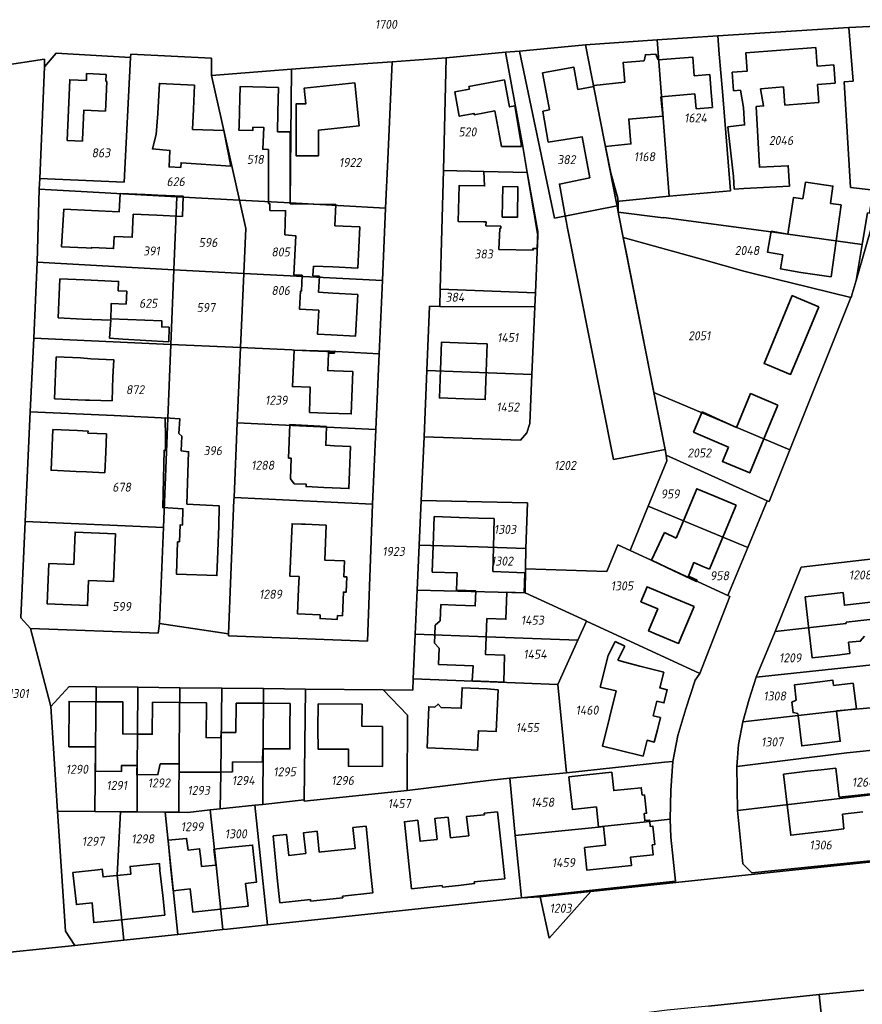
# Model space of a CAD drawing. Extents: x 177930 to 190767, y 381068 to 392034.
# Tile 32 of 256: x 179235 to 179404, y 390095 to 390292. Entities that reach past the tile are written whole.
import ezdxf
from ezdxf.enums import TextEntityAlignment as Align

# ---------------------------------------------------------------- set-up
doc = ezdxf.new("R2010")
doc.units = 0
for name, color, linetype, lineweight in [('B-XX-KG-GRENS_PERCEEL-GV', 150, 'Continuous', 25), ('B-XX-KG-GRENS_PERCEEL-S', 150, 'Continuous', 25), ('B-XX-OG-BEBOUWING-G', 7, 'Continuous', 35)]:
    doc.layers.add(name, color=color, linetype=linetype, lineweight=lineweight)
doc.styles.add('NLCS-ISO', font='NLCS-ISO.ttf', dxfattribs={"height": 1.8})

# ---------------------------------------------------------------- blocks, each defined once
blk = doc.blocks.new('SKG-PERCEELNUMMER-SO')
at = {"layer": 'DefPoints'}
blk.add_point((0, 0), dxfattribs=at)
at = {"style": 'NLCS-ISO', "oblique": 10, "flags": 1}
blk.add_attdef('GEMEENTECODE', text='', height=1.8, dxfattribs=at).set_placement((-0.5, 2.55), align=Align.MIDDLE_RIGHT)
blk.add_attdef('SECTIE', text='', height=1.8, dxfattribs=at).set_placement((0.5, 2.5), align=Align.MIDDLE_LEFT)
at = {"style": 'NLCS-ISO', "oblique": 10}
blk.add_attdef('PERCEELNUMMER', text='', height=1.8, dxfattribs=at).set_placement((0, 0), align=Align.MIDDLE_CENTER)

msp = doc.modelspace()

# ---------------------------------------------------------------- linework, layer by layer
at = {"layer": 'B-XX-KG-GRENS_PERCEEL-GV'}
for points in [[(179231.531, 390283.005), (179240.27, 390284.351), (179240.274, 390282.832), (179242.583, 390285.525), (179257.495, 390284.655), (179257.568, 390285.327), (179273.729, 390284.547), (179273.773, 390281.066), (179289.821, 390282.337), (179305.063, 390283.466), (179309.949, 390283.822), (179320.785, 390284.613), (179332.695, 390285.744), (179335.539, 390285.971), (179348.721, 390287.208), (179363.144, 390288.213), (179375.25, 390289.021), (179401.56, 390290.68), (179413.932, 390291.315)], [(179233.375, 390105.303), (179246.343, 390106.652), (179244.445, 390109.509), (179242.884, 390133.562), (179241.509, 390154.591), (179237.439, 390170.227), (179235.532, 390172.324), (179236.411, 390191.624), (179237.412, 390213.624), (179238.085, 390228.434), (179238.778, 390243.624), (179239.215, 390258.289), (179239.306, 390260.391), (179240.274, 390282.832), (179240.27, 390284.351), (179231.531, 390283.005)], [(179408.033, 390257.397), (179403.001, 390240), (179402.225, 390237.317), (179402.071, 390236.785), (179401.977, 390236.551), (179389.721, 390206.008), (179385.563, 390195.646), (179385.183, 390195.817), (179381.297, 390186.468), (179377.273, 390176.789), (179377.721, 390176.597), (179371.652, 390161.143), (179370.738, 390159.817), (179368.898, 390154.067), (179367.276, 390148.75), (179366.282, 390143.554), (179365.849, 390137.723), (179365.724, 390131.958), (179365.866, 390128.358), (179366.821, 390119.564), (179335.88, 390116.192), (179339.685, 390116.401), (179349.724, 390117.447), (179349.834, 390117.458), (179390.867, 390121.834), (179411.406, 390123.98)], [(179408.444, 390123.856), (179382.089, 390121.18), (179380.27, 390123.043), (179379.239, 390133.689), (179379.059, 390142.544), (179379.428, 390146.935), (179380.269, 390151.482), (179381.582, 390156.027), (179382.985, 390160.472), (179386.812, 390169.617), (179391.977, 390182.486), (179411.068, 390184.686)], [(179411.406, 390123.98), (179390.867, 390121.834), (179349.834, 390117.458), (179341.483, 390108.08), (179339.685, 390116.401), (179335.88, 390116.192), (179284.943, 390110.782), (179276.954, 390109.934), (179275.999, 390109.833), (179266.963, 390108.873), (179256.179, 390107.728), (179246.343, 390106.652), (179233.375, 390105.303), (179211.462, 390103.082), (179209.317, 390102.865), (179200.036, 390101.924), (179193.854, 390101.298), (179183.513, 390100.25), (179173.81, 390099.266), (179160.07, 390097.873), (179159.077, 390097.637), (179166.059, 390072.486)], [(179373.43, 390094.48), (179395.622, 390096.788), (179404.561, 390097.665)], [(179404.561, 390097.665), (179395.622, 390096.788), (179397.516, 390078.689)]]:
    msp.add_lwpolyline(points, dxfattribs=at)
for points in [[(179401.56, 390290.68), (179375.25, 390289.021), (179375.561, 390285.332), (179376.188, 390277.846), (179377.838, 390257.943), (179365.523, 390256.896), (179354.902, 390255.8), (179355.071, 390254.956), (179355.321, 390253.688), (179355.323, 390253.678), (179364.349, 390252.536), (179364.356, 390252.591), (179385.968, 390249.739), (179404.218, 390247.156), (179404.293, 390247.6), (179405.301, 390253.531), (179405.687, 390253.474), (179406.487, 390258.063), (179406, 390258.121), (179401.872, 390258.614), (179400.608, 390279.807), (179402.408, 390279.938), (179401.844, 390287.36)], [(179400.608, 390279.807), (179401.872, 390258.614), (179406, 390258.121), (179406.487, 390258.063), (179405.687, 390253.474), (179405.301, 390253.531), (179404.293, 390247.6), (179404.218, 390247.156), (179403.001, 390240), (179408.033, 390257.397), (179414.402, 390286.713), (179413.932, 390291.315), (179401.56, 390290.68), (179401.844, 390287.36), (179402.408, 390279.938)], [(179375.561, 390285.332), (179375.25, 390289.021), (179363.144, 390288.213), (179365.523, 390256.896), (179377.838, 390257.943), (179376.188, 390277.846)], [(179355.071, 390254.956), (179354.902, 390255.8), (179348.721, 390287.208), (179335.539, 390285.971), (179342.503, 390252.49)], [(179365.523, 390256.896), (179363.144, 390288.213), (179348.721, 390287.208), (179354.902, 390255.8)], [(179319.631, 390238.263), (179320.247, 390262.002), (179320.785, 390284.613), (179309.949, 390283.822), (179309.084, 390264.253), (179308.651, 390254.474), (179308.008, 390239.974), (179307.34, 390225.297), (179306.712, 390210.107), (179306.051, 390195.098), (179305.029, 390167.637), (179277.149, 390168.705), (179277.139, 390169.149), (179263.331, 390171.181), (179263.07, 390169.245), (179237.439, 390170.227), (179241.509, 390154.591), (179245.215, 390158.576), (179250.596, 390158.505), (179258.973, 390158.417), (179267.388, 390158.329), (179275.812, 390158.241), (179284.205, 390158.153), (179292.581, 390158.065), (179308.161, 390157.902), (179314.101, 390157.84), (179314.202, 390160.078), (179314.606, 390169.089), (179315.002, 390177.901), (179315.388, 390186.873), (179315.775, 390195.884), (179316.376, 390208.612), (179316.921, 390221.931), (179317.449, 390234.794), (179319.541, 390234.782)], [(179257.495, 390284.655), (179256.209, 390259.709), (179239.306, 390260.391), (179239.215, 390258.289), (179266.769, 390256.732), (179279.337, 390256.059), (179273.773, 390281.066), (179273.729, 390284.547), (179257.568, 390285.327)], [(179240.274, 390282.832), (179239.306, 390260.391), (179256.209, 390259.709), (179257.495, 390284.655), (179242.583, 390285.525)], [(179338.692, 390237.477), (179338.575, 390234.661), (179338.015, 390221.148), (179337.609, 390211.317), (179337.01, 390209.416), (179335.705, 390207.974), (179316.376, 390208.612), (179315.775, 390195.884), (179337.092, 390195.381), (179336.813, 390186.229), (179336.689, 390182.161), (179353.021, 390181.65), (179355.198, 390186.966), (179357.679, 390185.811), (179361.344, 390194.733), (179365.064, 390203.791), (179364.892, 390204.925), (179364.711, 390206.112), (179362.466, 390217.485), (179356.83, 390246.043), (179356.329, 390248.583), (179355.323, 390253.678), (179355.321, 390253.688), (179355.071, 390254.956), (179342.503, 390252.49), (179335.539, 390285.971), (179332.695, 390285.744), (179336.171, 390266.855), (179337.033, 390261.632), (179339.169, 390249.014)], [(179320.247, 390262.002), (179328.341, 390261.816), (179337.033, 390261.632), (179336.171, 390266.855), (179332.695, 390285.744), (179320.785, 390284.613)], [(179308.651, 390254.474), (179309.084, 390264.253), (179309.949, 390283.822), (179305.063, 390283.466), (179289.821, 390282.337), (179289.529, 390255.51)], [(179289.821, 390282.337), (179273.773, 390281.066), (179279.337, 390256.059), (179289.529, 390255.51)], [(179320.247, 390262.002), (179319.631, 390238.263), (179338.692, 390237.477), (179339.169, 390249.014), (179337.033, 390261.632), (179328.341, 390261.816)], [(179239.215, 390258.289), (179238.778, 390243.624), (179266.177, 390242.078), (179266.769, 390256.732)], [(179266.769, 390256.732), (179266.177, 390242.078), (179280.198, 390241.382), (179280.598, 390250.391), (179279.337, 390256.059)], [(179308.651, 390254.474), (179289.529, 390255.51), (179279.337, 390256.059), (179280.598, 390250.391), (179280.198, 390241.382), (179308.008, 390239.974)], [(179403.001, 390240), (179404.218, 390247.156), (179385.968, 390249.739), (179364.356, 390252.591), (179364.349, 390252.536), (179355.323, 390253.678), (179356.329, 390248.583), (179372.478, 390244.118), (179380.476, 390241.838), (179387.804, 390240.048), (179389.695, 390239.579), (179401.977, 390236.551), (179402.071, 390236.785), (179402.225, 390237.317)], [(179362.466, 390217.485), (179389.721, 390206.008), (179401.977, 390236.551), (179389.695, 390239.579), (179387.804, 390240.048), (179380.476, 390241.838), (179372.478, 390244.118), (179356.329, 390248.583), (179356.83, 390246.043)], [(179265.575, 390227.169), (179266.177, 390242.078), (179238.778, 390243.624), (179238.085, 390228.434)], [(179265.575, 390227.169), (179279.541, 390226.546), (179280.198, 390241.382), (179266.177, 390242.078)], [(179307.34, 390225.297), (179308.008, 390239.974), (179280.198, 390241.382), (179279.541, 390226.546), (179289.841, 390226.083), (179290.293, 390226.007), (179297.497, 390225.79)], [(179319.541, 390234.782), (179338.575, 390234.661), (179338.692, 390237.477), (179319.631, 390238.263)], [(179316.921, 390221.931), (179338.015, 390221.148), (179338.575, 390234.661), (179319.541, 390234.782), (179317.449, 390234.794)], [(179264.982, 390212.376), (179265.575, 390227.169), (179238.085, 390228.434), (179237.412, 390213.624), (179254.2, 390212.921)], [(179263.331, 390171.181), (179277.139, 390169.149), (179278.249, 390195.97), (179278.269, 390196.45), (179278.884, 390211.437), (179279.541, 390226.546), (179265.575, 390227.169), (179264.982, 390212.376), (179264.105, 390190.477)], [(179306.712, 390210.107), (179307.34, 390225.297), (179297.497, 390225.79), (179290.293, 390226.007), (179289.841, 390226.083), (179279.541, 390226.546), (179278.884, 390211.437)], [(179316.376, 390208.612), (179335.705, 390207.974), (179337.01, 390209.416), (179337.609, 390211.317), (179338.015, 390221.148), (179316.921, 390221.931)], [(179362.466, 390217.485), (179364.711, 390206.112), (179364.892, 390204.925), (179385.183, 390195.817), (179385.563, 390195.646), (179389.721, 390206.008)], [(179236.411, 390191.624), (179264.105, 390190.477), (179264.982, 390212.376), (179254.2, 390212.921), (179237.412, 390213.624)], [(179306.051, 390195.098), (179306.712, 390210.107), (179278.884, 390211.437), (179278.269, 390196.45)], [(179361.344, 390194.733), (179381.297, 390186.468), (179385.183, 390195.817), (179364.892, 390204.925), (179365.064, 390203.791)], [(179277.139, 390169.149), (179277.149, 390168.705), (179305.029, 390167.637), (179306.051, 390195.098), (179278.269, 390196.45), (179278.249, 390195.97)], [(179315.775, 390195.884), (179315.388, 390186.873), (179327.248, 390186.547), (179336.813, 390186.229), (179337.092, 390195.381)], [(179357.679, 390185.811), (179363.492, 390183.194), (179377.273, 390176.789), (179381.297, 390186.468), (179361.344, 390194.733)], [(179237.439, 390170.227), (179263.07, 390169.245), (179263.331, 390171.181), (179264.105, 390190.477), (179236.411, 390191.624), (179235.532, 390172.324)], [(179315.002, 390177.901), (179336.677, 390177.343), (179336.689, 390182.161), (179336.813, 390186.229), (179327.248, 390186.547), (179315.388, 390186.873)], [(179336.689, 390182.161), (179336.677, 390177.343), (179348.713, 390171.798), (179348.943, 390171.692), (179371.652, 390161.143), (179377.721, 390176.597), (179377.273, 390176.789), (179363.492, 390183.194), (179357.679, 390185.811), (179355.198, 390186.966), (179353.021, 390181.65)], [(179411.068, 390184.686), (179391.977, 390182.486), (179386.812, 390169.617), (179400.997, 390171.221), (179401.004, 390171.446), (179409.296, 390172.4), (179412.471, 390172.786), (179412.38, 390173.69), (179411.77, 390178.8)], [(179315.002, 390177.901), (179314.606, 390169.089), (179328.948, 390168.537), (179347.215, 390167.853), (179348.943, 390171.692), (179348.713, 390171.798), (179336.677, 390177.343)], [(179413.384, 390163.734), (179412.471, 390172.786), (179409.296, 390172.4), (179401.004, 390171.446), (179400.997, 390171.221), (179386.812, 390169.617), (179382.985, 390160.472), (179407.48, 390163.056)], [(179364.618, 390143.376), (179366.282, 390143.554), (179367.276, 390148.75), (179368.898, 390154.067), (179370.738, 390159.817), (179371.652, 390161.143), (179348.943, 390171.692), (179347.215, 390167.853), (179343.221, 390158.98), (179344.904, 390141.27)], [(179314.202, 390160.078), (179343.221, 390158.98), (179347.215, 390167.853), (179328.948, 390168.537), (179314.606, 390169.089)], [(179408.205, 390154.496), (179414.248, 390155.027), (179413.759, 390159.49), (179413.384, 390163.734), (179407.48, 390163.056), (179382.985, 390160.472), (179381.582, 390156.027), (179380.269, 390151.482), (179391.381, 390152.733), (179399.097, 390153.656), (179399.092, 390153.696)], [(179308.161, 390157.902), (179313.07, 390152.83), (179312.981, 390137.742), (179329.84, 390139.797), (179333.54, 390140.212), (179344.904, 390141.27), (179343.221, 390158.98), (179314.202, 390160.078), (179314.101, 390157.84)], [(179241.509, 390154.591), (179242.884, 390133.562), (179250.364, 390133.528), (179250.459, 390146.457), (179250.596, 390158.505), (179245.215, 390158.576)], [(179250.596, 390158.505), (179250.459, 390146.457), (179250.364, 390133.528), (179255.484, 390133.473), (179258.834, 390133.437), (179258.813, 390142.726), (179258.885, 390149.019), (179258.973, 390158.417)], [(179258.973, 390158.417), (179258.885, 390149.019), (179258.813, 390142.726), (179258.834, 390133.437), (179264.443, 390133.377), (179267.163, 390133.348), (179267.278, 390146.237), (179267.388, 390158.329)], [(179267.388, 390158.329), (179267.278, 390146.237), (179267.163, 390133.348), (179268.993, 390133.329), (179273.507, 390133.814), (179275.496, 390134.028), (179275.615, 390141.192), (179275.812, 390158.241)], [(179275.812, 390158.241), (179275.615, 390141.192), (179275.496, 390134.028), (179282.466, 390134.776), (179284.007, 390134.941), (179284.104, 390146.096), (179284.205, 390158.153)], [(179284.205, 390158.153), (179284.104, 390146.096), (179284.007, 390134.941), (179292.339, 390135.836), (179292.581, 390158.065)], [(179308.161, 390157.902), (179292.581, 390158.065), (179292.339, 390135.836), (179292.336, 390135.566), (179312.981, 390137.742), (179313.07, 390152.83)], [(179409.001, 390146.042), (179408.627, 390149.839), (179408.205, 390154.496), (179399.092, 390153.696), (179399.097, 390153.656), (179391.381, 390152.733), (179380.269, 390151.482), (179379.428, 390146.935), (179379.059, 390142.544), (179401.154, 390145.27)], [(179409.001, 390146.042), (179401.154, 390145.27), (179379.059, 390142.544), (179379.239, 390133.689), (179407.134, 390136.999), (179410.079, 390137.292)], [(179333.54, 390140.212), (179334.663, 390128.674), (179351.374, 390130.347), (179351.366, 390130.417), (179361.602, 390131.478), (179365.724, 390131.958), (179365.849, 390137.723), (179366.282, 390143.554), (179364.618, 390143.376), (179344.904, 390141.27)], [(179284.943, 390110.782), (179335.88, 390116.192), (179335.486, 390120.224), (179334.663, 390128.674), (179333.54, 390140.212), (179329.84, 390139.797), (179312.981, 390137.742), (179292.336, 390135.566), (179292.339, 390135.836), (179284.007, 390134.941), (179282.466, 390134.776)], [(179382.089, 390121.18), (179408.444, 390123.856), (179407.134, 390136.999), (179379.239, 390133.689), (179380.27, 390123.043)], [(179275.999, 390109.833), (179276.954, 390109.934), (179284.943, 390110.782), (179282.466, 390134.776), (179275.496, 390134.028), (179273.507, 390133.814), (179274.677, 390122.737)], [(179246.343, 390106.652), (179256.179, 390107.728), (179254.818, 390120.759), (179255.484, 390133.473), (179250.364, 390133.528), (179242.884, 390133.562), (179244.445, 390109.509)], [(179256.179, 390107.728), (179266.963, 390108.873), (179264.443, 390133.377), (179258.834, 390133.437), (179255.484, 390133.473), (179254.818, 390120.759)], [(179266.963, 390108.873), (179275.999, 390109.833), (179274.677, 390122.737), (179273.507, 390133.814), (179268.993, 390133.329), (179267.163, 390133.348), (179264.443, 390133.377)], [(179334.663, 390128.674), (179335.486, 390120.224), (179335.88, 390116.192), (179366.821, 390119.564), (179365.866, 390128.358), (179365.724, 390131.958), (179361.602, 390131.478), (179351.366, 390130.417), (179351.374, 390130.347)], [(179339.685, 390116.401), (179341.483, 390108.08), (179349.834, 390117.458), (179349.724, 390117.447)], [(179360.934, 390093.156), (179362.914, 390072.612), (179363.012, 390071.592), (179376.787, 390074.425), (179379.167, 390074.934), (179386.536, 390076.411), (179397.516, 390078.689), (179395.622, 390096.788), (179373.43, 390094.48), (179365.15, 390093.69)]]:
    msp.add_lwpolyline(points, close=True, dxfattribs=at)
at = {"layer": 'B-XX-OG-BEBOUWING-G'}
for points in [[(179398.518, 390283.229), (179395.213, 390282.974), (179394.928, 390286.675), (179387.907, 390286.133)], [(179362.817, 390285.372), (179360.753, 390285.215), (179360.483, 390284.012)], [(179363.295, 390284.225), (179362.817, 390285.372)], [(179373.704, 390281.259), (179370.549, 390281.019), (179370.265, 390284.754), (179363.295, 390284.225)], [(179387.907, 390286.133), (179380.886, 390285.592), (179381.167, 390281.945), (179378.162, 390281.713), (179378.447, 390278.019)], [(179350.408, 390278.874), (179347.229, 390278.273), (179346.38, 390282.774), (179340.15, 390281.599)], [(179360.483, 390284.012), (179356.325, 390283.696), (179356.625, 390279.737), (179350.391, 390279.047)], [(179395.254, 390279.287), (179398.801, 390279.56), (179398.518, 390283.229)], [(179248.706, 390281.447), (179248.646, 390280.079)], [(179252.642, 390281.275), (179248.706, 390281.447)], [(179252.582, 390279.906), (179252.642, 390281.275)], [(179340.15, 390281.599), (179341.15, 390276.298), (179341.549, 390274.157)], [(179373.976, 390277.675), (179373.704, 390281.259)], [(179248.646, 390280.079), (179245.335, 390280.224), (179244.801, 390268.031)], [(179252.537, 390275.231), (179252.742, 390279.899)], [(179252.742, 390279.899), (179252.582, 390279.906)], [(179270.36, 390279.163), (179263.286, 390279.493), (179263.063, 390274.734), (179262.997, 390273.449)], [(179270.135, 390274.35), (179270.36, 390279.163)], [(179287.032, 390273.691), (179287.153, 390278.647), (179279.478, 390278.835), (179279.359, 390273.947)], [(179332.509, 390280.198), (179325.375, 390278.853), (179325.469, 390278.352), (179322.521, 390277.796), (179323.444, 390272.902), (179326.392, 390273.458), (179326.442, 390273.192), (179330.543, 390273.965), (179331.35, 390269.685)], [(179333.4, 390275.474), (179332.509, 390280.198)], [(179350.391, 390279.047), (179350.408, 390278.874)], [(179383.844, 390278.425), (179388.474, 390278.774)], [(179388.474, 390278.774), (179388.726, 390275.124)], [(179388.726, 390275.124), (179395.532, 390275.68), (179395.254, 390279.287)], [(179363.857, 390276.821), (179370.692, 390277.398)], [(179364.221, 390272.94), (179363.857, 390276.821)], [(179370.692, 390277.398), (179370.964, 390274.391), (179374.203, 390274.682)], [(179374.203, 390274.682), (179373.976, 390277.675)], [(179378.447, 390278.019), (179379.795, 390278.12), (179380.442, 390274.687)], [(179382.991, 390274.827), (179384.452, 390274.989), (179383.844, 390278.425)], [(179247.854, 390268.153), (179248.111, 390274.119), (179252.48, 390273.932), (179252.537, 390275.231)], [(179335.784, 390267.85), (179334.602, 390274.96), (179333.516, 390274.779), (179333.4, 390275.474)], [(179380.442, 390274.687), (179380.63, 390271.147), (179377.316, 390270.761), (179378.442, 390260.791)], [(179380.529, 390258.412), (179389.621, 390258.913), (179389.397, 390262.98), (179383.66, 390262.664), (179382.991, 390274.827)], [(179262.997, 390273.449), (179262.639, 390269.241)], [(179269.944, 390270.255), (179270.135, 390274.35)], [(179279.359, 390273.947), (179279.283, 390270.859), (179279.255, 390270.079), (179282.024, 390270.011), (179282.029, 390270.73)], [(179286.949, 390269.805), (179287.032, 390273.691)], [(179341.549, 390274.157), (179340.217, 390273.934)], [(179340.217, 390273.934), (179341.26, 390267.706), (179348.046, 390268.789), (179349.603, 390260.554), (179343.526, 390259.286), (179344.684, 390252.918)], [(179352.781, 390266.838), (179357.838, 390267.364), (179357.428, 390272.337), (179364.221, 390272.94)], [(179282.029, 390270.73), (179284.242, 390270.626), (179284.038, 390266.299), (179285.164, 390266.247)], [(179262.639, 390269.241), (179261.898, 390266.346), (179265.397, 390266.046), (179265.24, 390262.752), (179267.593, 390262.641), (179267.652, 390263.57), (179277.615, 390262.921), (179276.23, 390270.042)], [(179276.23, 390270.042), (179269.944, 390270.255)], [(179289.545, 390260.479), (179289.5, 390269.775), (179286.949, 390269.805)], [(179331.35, 390269.685), (179331.885, 390266.846)], [(179244.801, 390268.031), (179247.843, 390267.9)], [(179247.843, 390267.9), (179247.854, 390268.153)], [(179331.885, 390266.846), (179332.905, 390266.822)], [(179332.905, 390266.822), (179335.942, 390266.853)], [(179335.942, 390266.853), (179335.784, 390267.85)], [(179353.83, 390261.496), (179352.781, 390266.838)], [(179285.164, 390266.247), (179285.156, 390255.432), (179285.439, 390255.427)], [(179328.354, 390261.816), (179328.506, 390258.922), (179323.427, 390259.032), (179323.185, 390251.816), (179328.303, 390251.706)], [(179337.033, 390261.632), (179328.354, 390261.816)], [(179339.163, 390249.805), (179337.033, 390261.632)], [(179355.257, 390256.432), (179353.83, 390261.496)], [(179378.442, 390260.791), (179378.578, 390258.305), (179380.529, 390258.412)], [(179289.529, 390255.354), (179289.545, 390260.479)], [(179332.018, 390252.637), (179332.155, 390258.801)], [(179332.155, 390258.801), (179335.149, 390258.759), (179335.126, 390252.691), (179332.018, 390252.637)], [(179393.407, 390259.594), (179392.857, 390259.672), (179392.347, 390256.326)], [(179397.869, 390255.44), (179398.358, 390258.893), (179393.407, 390259.594)], [(179255.407, 390257.421), (179255.237, 390253.752), (179244.148, 390254.267), (179243.672, 390246.741)], [(179262.985, 390257.079), (179260.432, 390257.188), (179255.407, 390257.421)], [(179262.809, 390253.043), (179267.923, 390252.827), (179268.093, 390256.856), (179262.985, 390257.079)], [(179285.439, 390255.427), (179285.446, 390254.032), (179288.604, 390253.963), (179288.431, 390249.093)], [(179298.706, 390255.19), (179289.529, 390255.354)], [(179303.482, 390250.708), (179298.508, 390250.939), (179298.706, 390255.19)], [(179355.289, 390254.999), (179355.257, 390256.432)], [(179355.318, 390253.699), (179355.289, 390254.999)], [(179392.347, 390256.326), (179390.463, 390256.623), (179389.347, 390249.277)], [(179400.026, 390255.122), (179397.869, 390255.44)], [(179399.005, 390247.909), (179400.026, 390255.122)], [(179243.672, 390246.741), (179248.581, 390246.519), (179249.714, 390246.475), (179249.718, 390246.575), (179254.123, 390246.384), (179254.227, 390248.8), (179257.845, 390248.644), (179258.045, 390253.244)], [(179258.045, 390253.244), (179262.809, 390253.043)], [(179344.684, 390252.918), (179344.918, 390251.629)], [(179354.334, 390204.054), (179364.711, 390206.112), (179355.318, 390253.699)], [(179328.303, 390251.706), (179328.797, 390251.699), (179328.781, 390250.946)], [(179328.781, 390250.946), (179331.763, 390250.837)], [(179331.763, 390250.837), (179331.75, 390250.405), (179331.594, 390250.407), (179331.39, 390246.185), (179338.231, 390246.081)], [(179344.918, 390251.629), (179345.079, 390250.816)], [(179345.079, 390250.816), (179354.334, 390204.054)], [(179288.431, 390249.093), (179290.625, 390248.948), (179290.248, 390241.119), (179291.956, 390241.037)], [(179303.098, 390242.463), (179303.482, 390250.708)], [(179339.047, 390246.368), (179339.163, 390249.805)], [(179385.987, 390249.844), (179385.241, 390245.658), (179388.322, 390245.108), (179387.826, 390242.322), (179391.921, 390241.592)], [(179389.347, 390249.277), (179385.987, 390249.844)], [(179397.98, 390240.672), (179399.005, 390247.909)], [(179338.201, 390246.38), (179339.047, 390246.368)], [(179338.231, 390246.081), (179338.201, 390246.38)], [(179291.956, 390241.037), (179291.802, 390237.841)], [(179294.07, 390240.917), (179294.18, 390242.825)], [(179294.18, 390242.825), (179298.104, 390242.696)], [(179298.104, 390242.696), (179303.098, 390242.463)], [(179391.921, 390241.592), (179397.98, 390240.672)], [(179243.323, 390240.299), (179242.966, 390232.457)], [(179248.234, 390240.075), (179243.323, 390240.299)], [(179256.754, 390237.839), (179255.024, 390237.915), (179255.107, 390239.776), (179248.234, 390240.075)], [(179295.387, 390240.843), (179294.07, 390240.917)], [(179295.177, 390237.632), (179295.387, 390240.843)], [(179256.643, 390235.253), (179256.754, 390237.839)], [(179291.802, 390237.841), (179291.603, 390237.853), (179291.405, 390234.221), (179295.244, 390234.02), (179294.97, 390229.219), (179297.738, 390229.071)], [(179303.081, 390237.186), (179298.108, 390237.451), (179295.177, 390237.632)], [(179297.738, 390229.071), (179302.636, 390228.81), (179303.081, 390237.186)], [(179265.196, 390227.643), (179265.236, 390230.581), (179263.785, 390230.665), (179263.795, 390231.866), (179253.526, 390232.293), (179253.638, 390234.8), (179253.639, 390235.386), (179256.643, 390235.253)], [(179391.07, 390236.551), (179390.216, 390236.93), (179387.385, 390230.125)], [(179395.53, 390234.693), (179391.07, 390236.551)], [(179392.705, 390227.909), (179395.53, 390234.693)], [(179242.966, 390232.457), (179247.848, 390232.234), (179253.563, 390231.989)], [(179253.563, 390231.989), (179253.269, 390228.388)], [(179387.385, 390230.125), (179384.566, 390223.348), (179385.273, 390223.044)], [(179253.269, 390228.388), (179255.974, 390228.187)], [(179255.974, 390228.187), (179265.196, 390227.643)], [(179324.867, 390227.428), (179319.871, 390227.623), (179319.653, 390222.031)], [(179329.049, 390227.273), (179324.867, 390227.428)], [(179328.839, 390221.674), (179329.049, 390227.273)], [(179385.273, 390223.044), (179389.88, 390221.125), (179392.705, 390227.909)], [(179293.458, 390225.865), (179290.293, 390226.007), (179289.973, 390218.69), (179293.548, 390218.579), (179293.424, 390213.524), (179296.767, 390213.401)], [(179298.444, 390225.382), (179298.454, 390225.682), (179293.458, 390225.865)], [(179298.32, 390221.864), (179297.073, 390221.908), (179297.194, 390225.426), (179298.444, 390225.382)], [(179242.611, 390224.669), (179242.228, 390216.272)], [(179247.452, 390224.449), (179242.611, 390224.669)], [(179253.974, 390220.672), (179254.138, 390224.065), (179249.548, 390224.285), (179247.452, 390224.449)], [(179296.767, 390213.401), (179301.764, 390213.217), (179302.077, 390221.731)], [(179302.077, 390221.731), (179298.32, 390221.864)], [(179319.653, 390222.031), (179319.436, 390216.439), (179324.432, 390216.244)], [(179324.432, 390216.244), (179328.629, 390216.083), (179328.839, 390221.674)], [(179253.805, 390215.822), (179253.974, 390220.672)], [(179382.751, 390216.896), (179381.859, 390217.282), (179379.029, 390210.475)], [(179242.228, 390216.272), (179248.493, 390215.992), (179249.27, 390215.96)], [(179249.27, 390215.96), (179253.805, 390215.822)], [(179387.325, 390214.991), (179382.751, 390216.896)], [(179372.14, 390213.628), (179370.416, 390209.578), (179377.403, 390206.566)], [(179375.594, 390212.047), (179372.14, 390213.628)], [(179384.497, 390208.199), (179387.325, 390214.991)], [(179264.485, 390212.402), (179264.516, 390208.46)], [(179268.779, 390195.112), (179269.164, 390205.634), (179267.674, 390205.809), (179267.792, 390208.754), (179267.213, 390209.299), (179267.367, 390212.262), (179264.485, 390212.402)], [(179379.029, 390210.475), (179375.594, 390212.047)], [(179241.946, 390210.093), (179241.574, 390201.92), (179246.573, 390201.692)], [(179246.894, 390209.867), (179241.946, 390210.093)], [(179252.695, 390209.2), (179248.963, 390209.366), (179248.982, 390209.784), (179246.894, 390209.867)], [(179291.821, 390210.938), (179289.479, 390211.118), (179289.206, 390204.349), (179289.727, 390204.326), (179289.555, 390200.225)], [(179296.817, 390210.725), (179291.821, 390210.938)], [(179298.429, 390206.854), (179296.655, 390206.929), (179296.817, 390210.725)], [(179252.529, 390205.543), (179252.695, 390209.2)], [(179264.516, 390208.46), (179264.536, 390205.915), (179264.223, 390205.927), (179263.966, 390194.437), (179268.005, 390194.216), (179267.9, 390190.944)], [(179377.004, 390203.349), (179381.669, 390201.406), (179384.497, 390208.199)], [(179252.377, 390201.426), (179252.529, 390205.543)], [(179296.295, 390198.452), (179301.291, 390198.24), (179301.651, 390206.717)], [(179301.651, 390206.717), (179298.429, 390206.854)], [(179377.403, 390206.566), (179376.206, 390203.687), (179377.004, 390203.349)], [(179246.573, 390201.692), (179248.647, 390201.603), (179252.377, 390201.426)], [(179289.555, 390200.225), (179290.329, 390199.219)], [(179290.329, 390199.219), (179292.743, 390199.117), (179292.724, 390198.657), (179296.295, 390198.452)], [(179374.447, 390196.781), (179371.043, 390198.2), (179368.372, 390191.794)], [(179378.96, 390194.902), (179374.447, 390196.781)], [(179275.19, 390190.683), (179275.314, 390194.785), (179268.779, 390195.112)], [(179376.292, 390188.496), (179378.96, 390194.902)], [(179323.414, 390192.451), (179318.418, 390192.631), (179318.207, 390186.796)], [(179330.433, 390192.255), (179327.32, 390192.302), (179323.414, 390192.451)], [(179330.27, 390186.464), (179330.433, 390192.255)], [(179368.372, 390191.794), (179366.916, 390188.302)], [(179267.9, 390190.944), (179267.458, 390190.96), (179267.335, 390187.549)], [(179275.013, 390185.681), (179275.19, 390190.683)], [(179291.771, 390191.141), (179289.898, 390191.212), (179289.481, 390180.689), (179291.315, 390180.616), (179291.217, 390178.137)], [(179292.531, 390191.108), (179291.771, 390191.141)], [(179296.766, 390190.926), (179292.531, 390191.108)], [(179300.424, 390183.754), (179296.465, 390183.925), (179296.766, 390190.926)], [(179364.605, 390189.454), (179362.01, 390183.878), (179366.463, 390181.753)], [(179366.916, 390188.302), (179364.605, 390189.454)], [(179373.625, 390182.09), (179376.292, 390188.496)], [(179267.335, 390187.549), (179266.957, 390187.563), (179266.718, 390181.102), (179274.833, 390180.803), (179275.013, 390185.681)], [(179318.207, 390186.796), (179318.017, 390181.516), (179323.014, 390181.336), (179322.868, 390177.883)], [(179330.133, 390181.626), (179330.27, 390186.464)], [(179299, 390172.797), (179299.989, 390172.755), (179300.193, 390177.488), (179300.731, 390177.465), (179300.864, 390180.556), (179300.288, 390180.581), (179300.424, 390183.754)], [(179366.463, 390181.753), (179370.976, 390179.6), (179371.113, 390179.888), (179369.372, 390180.72), (179370.486, 390183.397), (179372.265, 390182.656)], [(179372.265, 390182.656), (179373.625, 390182.09)], [(179336.457, 390177.375), (179336.61, 390181.379), (179330.133, 390181.626)], [(179291.217, 390178.137), (179291.002, 390173.141), (179295.543, 390172.946)], [(179322.868, 390177.883), (179326.754, 390177.719)], [(179365.889, 390176.565), (179361.111, 390178.555), (179359.863, 390175.549), (179363.231, 390174.15), (179361.388, 390169.714), (179362.889, 390169.092)], [(179326.754, 390177.719), (179326.642, 390174.727), (179322.751, 390174.879)], [(179328.842, 390168.541), (179328.971, 390172.191), (179332.773, 390172.057), (179332.966, 390177.499)], [(179332.966, 390177.499), (179336.457, 390177.375)], [(179370.521, 390174.637), (179365.889, 390176.565)], [(179400.389, 390177.406), (179392.812, 390176.533), (179393.497, 390170.582)], [(179408.332, 390175.763), (179400.682, 390174.864), (179400.389, 390177.406)], [(179322.751, 390174.879), (179319.747, 390174.996), (179319.619, 390171.709)], [(179362.889, 390169.092), (179367.425, 390167.203), (179370.521, 390174.637)], [(179295.543, 390172.946), (179295.51, 390172.177), (179298.967, 390172.028), (179299, 390172.797)], [(179319.619, 390171.709), (179318.584, 390170.838), (179318.509, 390168.938)], [(179393.497, 390170.582), (179394.222, 390164.286), (179399.185, 390164.857)], [(179318.509, 390168.938), (179318.445, 390167.281), (179319.405, 390166.253)], [(179331.037, 390159.487), (179332.337, 390159.441), (179332.528, 390164.844), (179328.716, 390164.979), (179328.842, 390168.541)], [(179401.465, 390167.443), (179403.853, 390167.657), (179404.709, 390168.68)], [(179319.405, 390166.253), (179319.278, 390162.997), (179326.193, 390162.727), (179326.043, 390159.737)], [(179354.685, 390167.592), (179353.318, 390164.795)], [(179356.62, 390166.647), (179354.685, 390167.592)], [(179355.253, 390163.85), (179356.62, 390166.647)], [(179399.185, 390164.857), (179401.728, 390165.152), (179401.465, 390167.443)], [(179353.318, 390164.795), (179351.712, 390158.459)], [(179359.61, 390162.676), (179356.336, 390163.486), (179355.253, 390163.85)], [(179364.46, 390161.461), (179359.61, 390162.676)], [(179363.03, 390155.646), (179364.472, 390155.284), (179365.132, 390157.915), (179363.664, 390158.283), (179364.46, 390161.461)], [(179329.006, 390158.105), (179324.011, 390158.31), (179323.842, 390154.192), (179319.77, 390154.385)], [(179326.043, 390159.737), (179331.037, 390159.487)], [(179331.201, 390157.904), (179329.006, 390158.105)], [(179351.712, 390158.459), (179354.901, 390157.683)], [(179395.219, 390159.436), (179390.65, 390158.894), (179391.012, 390155.845)], [(179398.485, 390158.8), (179398.365, 390159.813), (179395.219, 390159.436)], [(179402.447, 390159.27), (179398.485, 390158.8)], [(179399.104, 390153.597), (179403.064, 390154.066), (179402.447, 390159.27)], [(179321.969, 390146.097), (179327.1, 390145.798), (179327.276, 390149.695), (179330.824, 390149.535), (179331.201, 390157.904)], [(179354.901, 390157.683), (179353.57, 390152.303)], [(179250.595, 390155.518), (179245.193, 390155.566), (179245.128, 390146.501)], [(179258.885, 390149.041), (179255.935, 390149.07), (179255.992, 390155.47), (179250.595, 390155.518)], [(179267.318, 390155.361), (179261.925, 390155.411), (179261.866, 390149.011), (179258.885, 390149.041)], [(179275.645, 390148.283), (179272.645, 390148.311), (179272.71, 390155.311), (179267.318, 390155.361)], [(179278.714, 390155.254), (179278.657, 390149.314)], [(179284.112, 390155.202), (179278.714, 390155.254)], [(179289.51, 390155.149), (179284.112, 390155.202)], [(179289.461, 390150.149), (179289.51, 390155.149)], [(179295.145, 390155.086), (179295.098, 390150.086)], [(179308.057, 390150.565), (179303.913, 390150.604), (179303.955, 390155.003), (179295.145, 390155.086)], [(179318.512, 390154.444), (179317.313, 390154.501), (179316.973, 390146.305), (179321.969, 390146.097)], [(179319.77, 390154.385), (179319.171, 390155.044), (179318.512, 390154.444)], [(179363.152, 390149.903), (179363.766, 390152.353), (179362.297, 390152.721), (179363.03, 390155.646)], [(179391.012, 390155.845), (179390.115, 390155.427), (179390.363, 390153.341), (179391.333, 390153.144)], [(179353.57, 390152.303), (179352.16, 390146.6), (179355.434, 390145.79)], [(179391.333, 390153.144), (179391.376, 390152.781)], [(179391.376, 390152.781), (179392.101, 390146.669), (179396.622, 390147.205)], [(179396.622, 390147.205), (179399.818, 390147.59), (179399.104, 390153.597)], [(179284.023, 390146.097), (179289.483, 390146.045), (179289.461, 390150.149)], [(179308.009, 390145.565), (179308.057, 390150.565)], [(179275.667, 390149.343), (179275.645, 390148.283)], [(179278.657, 390149.314), (179275.667, 390149.343)], [(179295.098, 390150.086), (179295.115, 390146.037), (179301.225, 390145.98), (179301.194, 390142.58), (179308.034, 390142.516), (179308.009, 390145.565)], [(179360.284, 390144.575), (179361.088, 390147.78), (179362.53, 390147.419), (179363.152, 390149.903)], [(179245.128, 390146.501), (179250.128, 390146.465)], [(179250.128, 390146.465), (179250.515, 390146.46)], [(179250.515, 390146.46), (179250.457, 390141.609)], [(179283.996, 390143.384), (179284.023, 390146.097)], [(179355.434, 390145.79), (179360.284, 390144.575)], [(179250.457, 390141.609), (179255.703, 390141.546), (179255.717, 390142.761), (179258.813, 390142.726)], [(179258.813, 390142.726), (179258.792, 390141.762), (179258.772, 390140.847), (179263.008, 390140.898), (179263.443, 390143.081)], [(179263.443, 390143.081), (179267.243, 390143.08)], [(179267.243, 390143.08), (179267.248, 390141.366), (179270.167, 390141.375)], [(179277.93, 390141.43), (179277.949, 390143.443)], [(179277.949, 390143.443), (179283.996, 390143.384)], [(179270.167, 390141.375), (179275.649, 390141.414)], [(179275.649, 390141.414), (179277.93, 390141.43)], [(179349.044, 390140.829), (179345.434, 390140.434), (179346.148, 390133.9), (179350.918, 390134.421), (179351.36, 390130.375), (179352.352, 390130.483)], [(179354.016, 390141.36), (179349.044, 390140.829)], [(179360.095, 390136.791), (179359.936, 390138.282), (179354.408, 390137.691), (179354.016, 390141.36)], [(179395.997, 390141.883), (179393.294, 390141.561), (179388.441, 390140.983)], [(179388.441, 390140.983), (179389.169, 390134.871)], [(179398.935, 390142.203), (179395.997, 390141.883)], [(179399.586, 390136.355), (179398.935, 390142.203)], [(179360.593, 390136.844), (179360.095, 390136.791)], [(179360.49, 390133.102), (179360.987, 390133.155), (179360.593, 390136.844)], [(179404.002, 390136.846), (179399.586, 390136.355)], [(179407.077, 390137.188), (179404.002, 390136.846)], [(179389.169, 390134.871), (179389.897, 390128.758), (179397.45, 390129.658)], [(179321.236, 390132.394), (179319.008, 390132.157)], [(179325.377, 390128.604), (179322.235, 390128.268), (179321.683, 390128.209), (179321.236, 390132.394)], [(179328.466, 390132.859), (179324.868, 390132.499), (179325.377, 390128.604)], [(179331.129, 390133.451), (179328.434, 390133.163), (179328.466, 390132.859)], [(179332.032, 390124.996), (179331.129, 390133.451)], [(179361.643, 390131.482), (179361.61, 390131.795), (179360.641, 390131.689), (179360.49, 390133.102)], [(179400.269, 390132.997), (179404.379, 390133.454)], [(179400.578, 390130.057), (179400.269, 390132.997)], [(179304.786, 390130.573), (179302.101, 390130.291), (179302.539, 390126.114), (179299.055, 390125.748)], [(179305.563, 390122.186), (179304.786, 390130.573)], [(179318.999, 390127.923), (179315.56, 390127.555), (179315.113, 390131.74), (179312.428, 390131.453), (179313.331, 390123)], [(179319.008, 390132.157), (179318.552, 390132.108), (179318.999, 390127.923)], [(179352.352, 390130.483), (179352.757, 390126.775), (179348.525, 390126.312)], [(179361.744, 390130.525), (179361.643, 390131.482)], [(179362.135, 390126.836), (179362.632, 390126.889), (179362.242, 390130.578), (179361.744, 390130.525)], [(179292.655, 390125.066), (179289.243, 390124.708), (179288.804, 390128.895), (179286.119, 390128.613), (179286.932, 390120.18)], [(179299.055, 390125.748), (179295.828, 390125.409), (179295.349, 390125.359), (179294.91, 390129.536), (179292.215, 390129.253), (179292.655, 390125.066)], [(179397.45, 390129.658), (179400.578, 390130.057)], [(179271.586, 390124.023), (179271.342, 390126.052), (179269.056, 390125.759), (179268.765, 390128.104), (179265.068, 390127.731), (179265.525, 390122.589)], [(179282.239, 390124.3), (179281.974, 390126.786), (179277.121, 390126.268)], [(179348.525, 390126.312), (179348.991, 390121.756), (179357.96, 390122.675), (179357.769, 390124.363), (179362.345, 390124.847), (179362.135, 390126.836)], [(179277.121, 390126.268), (179274.246, 390125.961)], [(179274.246, 390125.961), (179274.587, 390122.768)], [(179326.429, 390119.384), (179332.552, 390120.023), (179332.032, 390124.996)], [(179263.399, 390121.659), (179263.286, 390123.107), (179257.43, 390122.498), (179257.59, 390120.961), (179254.727, 390120.663)], [(179265.525, 390122.589), (179266.054, 390117.617), (179269.495, 390117.984), (179269.99, 390113.34), (179275.53, 390113.931)], [(179274.587, 390122.768), (179271.753, 390122.464), (179271.586, 390124.023)], [(179275.53, 390113.931), (179281.069, 390114.521), (179280.582, 390119.095), (179282.769, 390119.328), (179282.239, 390124.3)], [(179313.331, 390123), (179313.863, 390118.028), (179320.017, 390118.688)], [(179250.937, 390121.833), (179245.965, 390121.306)], [(179245.965, 390121.306), (179246.65, 390114.846), (179249.827, 390115.19), (179250.125, 390111.222), (179255.666, 390111.81)], [(179254.727, 390120.663), (179251.991, 390120.378), (179251.831, 390121.916), (179250.937, 390121.833)], [(179263.954, 390116.69), (179263.399, 390121.659)], [(179300.021, 390116.551), (179306.106, 390117.215), (179305.563, 390122.186)], [(179286.932, 390120.18), (179287.469, 390115.209), (179293.575, 390115.868)], [(179320.017, 390118.688), (179320.05, 390118.357), (179323.257, 390118.7), (179326.465, 390119.044), (179326.429, 390119.384)], [(179261.181, 390112.395), (179264.374, 390112.734), (179263.954, 390116.69)], [(179293.575, 390115.868), (179293.601, 390115.542), (179296.828, 390115.883), (179300.055, 390116.224), (179300.021, 390116.551)], [(179255.666, 390111.81), (179261.181, 390112.395)]]:
    msp.add_lwpolyline(points, dxfattribs=at)
for points in [[(179302.487, 390279.617), (179292.337, 390278.557), (179292.667, 390275.399), (179290.755, 390275.408), (179290.703, 390264.992), (179295.203, 390264.969), (179295.229, 390270.132), (179303.388, 390270.984)], [(179254.497, 390189.18), (179246.403, 390189.527), (179246.123, 390183.002), (179241.132, 390183.221), (179240.801, 390175.143), (179248.895, 390174.805), (179249.109, 390179.8), (179254.096, 390179.591)]]:
    msp.add_lwpolyline(points, close=True, dxfattribs=at)

# ---------------------------------------------------------------- block references
at = {"layer": 'B-XX-KG-GRENS_PERCEEL-S'}
for p, values in [((179308.731, 390291.328), {'PERCEELNUMMER': '1700'}), ((179370.815, 390272.566), {'PERCEELNUMMER': '1624'}), ((179325.074, 390269.759), {'PERCEELNUMMER': '520'}), ((179387.957, 390268.047), {'PERCEELNUMMER': '2046'}), ((179251.574, 390265.569), {'PERCEELNUMMER': '863'}), ((179282.525, 390264.248), {'PERCEELNUMMER': '518'}), ((179344.924, 390264.206), {'PERCEELNUMMER': '382'}), ((179360.567, 390264.786), {'PERCEELNUMMER': '1168'}), ((179301.55, 390263.629), {'PERCEELNUMMER': '1922'}), ((179266.559, 390259.788), {'PERCEELNUMMER': '626'}), ((179273.066, 390247.583), {'PERCEELNUMMER': '596'}), ((179381.129, 390245.985), {'PERCEELNUMMER': '2048'}), ((179261.713, 390245.894), {'PERCEELNUMMER': '391'}), ((179287.61, 390245.69), {'PERCEELNUMMER': '805'}), ((179328.316, 390245.28), {'PERCEELNUMMER': '383'}), ((179287.61, 390237.965), {'PERCEELNUMMER': '806'}), ((179322.565, 390236.614), {'PERCEELNUMMER': '384'}), ((179261.06, 390235.397), {'PERCEELNUMMER': '625'}), ((179272.625, 390234.55), {'PERCEELNUMMER': '597'}), ((179333.152, 390228.526), {'PERCEELNUMMER': '1451'}), ((179371.558, 390228.886), {'PERCEELNUMMER': '2051'}), ((179258.424, 390218.083), {'PERCEELNUMMER': '872'}), ((179286.737, 390215.971), {'PERCEELNUMMER': '1239'}), ((179333.151, 390214.596), {'PERCEELNUMMER': '1452'}), ((179273.999, 390205.849), {'PERCEELNUMMER': '396'}), ((179371.558, 390205.396), {'PERCEELNUMMER': '2052'}), ((179284.011, 390202.929), {'PERCEELNUMMER': '1288'}), ((179344.641, 390202.891), {'PERCEELNUMMER': '1202'}), ((179255.725, 390198.538), {'PERCEELNUMMER': '678'}), ((179365.724, 390197.181), {'PERCEELNUMMER': '959'}), ((179332.608, 390190.07), {'PERCEELNUMMER': '1303'}), ((179310.248, 390185.652), {'PERCEELNUMMER': '1923'}), ((179332.014, 390183.711), {'PERCEELNUMMER': '1302'}), ((179375.617, 390180.77), {'PERCEELNUMMER': '958'}), ((179403.821, 390180.933), {'PERCEELNUMMER': '1208'}), ((179285.587, 390177.073), {'PERCEELNUMMER': '1289'}), ((179356.053, 390178.741), {'PERCEELNUMMER': '1305'}), ((179255.741, 390174.611), {'PERCEELNUMMER': '599'}), ((179338.095, 390171.864), {'PERCEELNUMMER': '1453'}), ((179338.624, 390165.032), {'PERCEELNUMMER': '1454'}), ((179389.789, 390164.315), {'PERCEELNUMMER': '1209'}), ((179235.063, 390157.163), {'PERCEELNUMMER': '1301'}), ((179386.682, 390156.665), {'PERCEELNUMMER': '1308'}), ((179349.052, 390153.831), {'PERCEELNUMMER': '1460'}), ((179337.083, 390150.332), {'PERCEELNUMMER': '1455'}), ((179386.184, 390147.454), {'PERCEELNUMMER': '1307'}), ((179246.765, 390141.977), {'PERCEELNUMMER': '1290'}), ((179288.411, 390141.471), {'PERCEELNUMMER': '1295'}), ((179280.126, 390139.736), {'PERCEELNUMMER': '1294'}), ((179300.043, 390139.736), {'PERCEELNUMMER': '1296'}), ((179404.453, 390139.396), {'PERCEELNUMMER': '1264'}), ((179254.732, 390138.74), {'PERCEELNUMMER': '1291'}), ((179263.196, 390139.238), {'PERCEELNUMMER': '1292'}), ((179271.163, 390137.744), {'PERCEELNUMMER': '1293'}), ((179311.393, 390135.097), {'PERCEELNUMMER': '1457'}), ((179340.112, 390135.361), {'PERCEELNUMMER': '1458'}), ((179269.871, 390130.462), {'PERCEELNUMMER': '1299'}), ((179250.001, 390127.537), {'PERCEELNUMMER': '1297'}), ((179259.96, 390128.035), {'PERCEELNUMMER': '1298'}), ((179278.632, 390129.03), {'PERCEELNUMMER': '1300'}), ((179395.894, 390126.79), {'PERCEELNUMMER': '1306'}), ((179344.331, 390123.254), {'PERCEELNUMMER': '1459'}), ((179343.755, 390114.115), {'PERCEELNUMMER': '1203'})]:
    msp.add_blockref('SKG-PERCEELNUMMER-SO', p, dxfattribs=at).add_auto_attribs(values)

doc.saveas('drawing.dxf')
